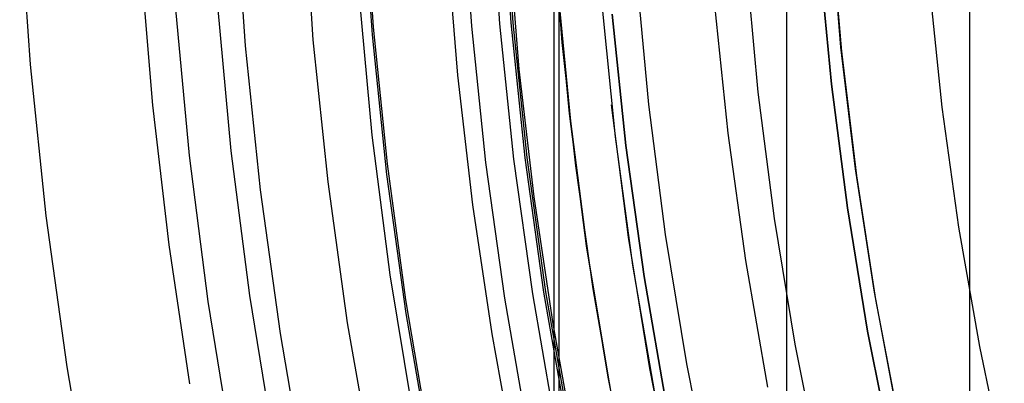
# Model space of a CAD drawing. Header units: millimetres. Extents: x 9001 to 10165, y -167 to 850.
# Tile 47 of 216: x 9542.02 to 9550.91, y 476.54 to 479.82. Entities that reach past the tile are written whole.
import ezdxf

# ---------------------------------------------------------------- set-up
doc = ezdxf.new("R2010")
doc.units = ezdxf.units.MM
for name, color, linetype in [('1', 7, 'Continuous'), ('COLOR EXT', 7, 'Continuous'), ('luz', 7, 'Continuous'), ('PLASTICO NEGRO', 7, 'Continuous')]:
    doc.layers.add(name, color=color, linetype=linetype)

msp = doc.modelspace()

# ---------------------------------------------------------------- linework, layer by layer
at = {"layer": '1', "color": 250, "true_color": 0x111111}
for p, q in [((9546.8887, 541.1893, 45.7922), (9546.8887, 424.503, 45.7922)), ((9545.131, 480.988, 223.7592), (9545.2147, 479.7516, 223.7592)), ((9546.1035, 479.7602, 227.75), (9546.0182, 480.9931, 227.75)), ((9546.4606, 479.7911, 225.2), (9546.3762, 481.0117, 225.2)), ((9546.3907, 481.0124, 224.3426), (9546.4751, 479.7923, 224.3426)), ((9544.6739, 479.6365, 223.7348), (9544.5852, 480.9188, 223.7348)), ((9545.8782, 480.4926, 224.5019), (9545.9754, 479.3189, 224.5019)), ((9546.4347, 480.5291, 223.4853), (9546.5304, 479.3736, 223.4853)), ((9543.226, 479.048, 223.9189), (9543.1213, 480.3118, 223.9189)), ((9547.2797, 479.9265, 222.7), (9547.398, 478.7632, 222.7)), ((9547.3716, 479.8699, 225.2), (9547.4948, 478.6844, 225.2)), ((9547.3716, 479.8699, 227.75), (9547.4948, 478.6844, 227.75)), ((9547.4948, 478.6844, 226.475), (9547.3716, 479.8699, 226.475)), ((9545.2147, 479.7516, 223.7592), (9545.3401, 478.5188, 223.7592)), ((9546.2313, 478.531, 227.75), (9546.1035, 479.7602, 227.75)), ((9546.5871, 478.5742, 225.2), (9546.4606, 479.7911, 225.2)), ((9546.4751, 479.7923, 224.3426), (9546.6015, 478.5759, 224.3426)), ((9544.8067, 478.358, 223.7348), (9544.6739, 479.6365, 223.7348)), ((9545.9754, 479.3189, 224.5019), (9546.111, 478.149, 224.5019)), ((9546.5304, 479.3736, 223.4853), (9546.6639, 478.2219, 223.4853)), ((9543.3721, 477.7883, 223.9189), (9543.226, 479.048, 223.9189)), ((9547.5176, 477.8582, 222.7), (9547.3651, 479.0501, 222.7)), ((9547.398, 478.7632, 222.7), (9547.5555, 477.6047, 222.7)), ((9547.4948, 478.6844, 225.2), (9547.6589, 477.5038, 225.2)), ((9547.4948, 478.6844, 227.75), (9547.6589, 477.5038, 227.75)), ((9547.6589, 477.5038, 226.475), (9547.4948, 478.6844, 226.475)), ((9545.3401, 478.5188, 223.7592), (9545.507, 477.2908, 223.7592)), ((9546.4014, 477.3069, 227.75), (9546.2313, 478.531, 227.75)), ((9546.7555, 477.3623, 225.2), (9546.5871, 478.5742, 225.2)), ((9546.6015, 478.5759, 224.3426), (9546.7699, 477.3646, 224.3426)), ((9544.9837, 477.0848, 223.7348), (9544.8067, 478.358, 223.7348)), ((9546.111, 478.149, 224.5019), (9546.2847, 476.9842, 224.5019)), ((9546.6639, 478.2219, 223.4853), (9546.8349, 477.0751, 223.4853)), ((9543.5591, 476.5339, 223.9189), (9543.3721, 477.7883, 223.9189)), ((9547.7114, 476.6724, 222.7), (9547.5176, 477.8582, 222.7)), ((9547.5555, 477.6047, 222.7), (9547.7521, 476.4521, 222.7)), ((9547.6589, 477.5038, 225.2), (9547.8636, 476.3296, 225.2)), ((9547.6589, 477.5038, 227.75), (9547.8636, 476.3296, 227.75)), ((9547.8636, 476.3296, 226.475), (9547.6589, 477.5038, 226.475)), ((9546.9657, 476.157, 225.2), (9546.7555, 477.3623, 225.2)), ((9546.7699, 477.3646, 224.3426), (9546.9799, 476.1598, 224.3426)), ((9545.507, 477.2908, 223.7592), (9545.7153, 476.0693, 223.7592)), ((9546.6137, 476.0894, 227.75), (9546.4014, 477.3069, 227.75)), ((9545.2045, 475.8185, 223.7348), (9544.9837, 477.0848, 223.7348)), ((9546.8349, 477.0751, 223.4853), (9547.043, 475.9344, 223.4853)), ((9546.2847, 476.9842, 224.5019), (9546.4961, 475.8256, 224.5019)), ((9547.9462, 475.494, 222.7), (9547.7114, 476.6724, 222.7))]:
    msp.add_line(p, q, dxfattribs=at)
at = {"layer": '1', "color": 7, "true_color": 0xf4f4f4}
for p, q in [((9550.5983, 467.8697, 282.75), (9550.5983, 497.8227, 282.75)), ((9546.8455, 494.8227, 279.75), (9546.8455, 470.8697, 279.75)), ((9548.9452, 494.8227, 255.75), (9548.9452, 470.8697, 255.75))]:
    msp.add_line(p, q, dxfattribs=at)
at = {"layer": 'COLOR EXT', "color": 30, "true_color": 0xff8d00}
for p, q in [((9546.9208, 479.6124, 21.2621), (9546.8349, 480.7282, 21.2621)), ((9549.3429, 480.6832, 24.3621), (9549.4377, 479.5607, 24.3621)), ((9549.4366, 479.5713, 29.5621), (9549.3435, 480.6736, 29.5621)), ((9549.3447, 480.6565, 19.1621), (9549.4406, 479.5319, 19.1621)), ((9546.9863, 478.9721, 29.5621), (9546.8735, 480.1682, 29.5621)), ((9546.8787, 480.1021, 25.4121), (9546.9939, 478.9049, 25.4121)), ((9547.0423, 478.5, 21.2621), (9546.9208, 479.6124, 21.2621)), ((9549.5671, 478.4729, 29.5621), (9549.4366, 479.5713, 29.5621)), ((9549.4377, 479.5607, 24.3621), (9549.5712, 478.4422, 24.3621)), ((9549.4406, 479.5319, 19.1621), (9549.5755, 478.4113, 19.1621)), ((9547.1401, 477.7806, 29.5621), (9546.9863, 478.9721, 29.5621)), ((9546.9939, 478.9049, 25.4121), (9547.1502, 477.7123, 25.4121)), ((9547.1993, 477.392, 21.2621), (9547.0423, 478.5, 21.2621)), ((9549.7348, 477.3795, 29.5621), (9549.5671, 478.4729, 29.5621)), ((9549.5712, 478.4422, 24.3621), (9549.7435, 477.329, 24.3621)), ((9549.5755, 478.4113, 19.1621), (9549.7492, 477.2961, 19.1621)), ((9547.3346, 476.5952, 29.5621), (9547.1401, 477.7806, 29.5621)), ((9547.1502, 477.7123, 25.4121), (9547.3473, 476.5259, 25.4121)), ((9547.3916, 476.2895, 21.2621), (9547.1993, 477.392, 21.2621)), ((9549.9397, 476.2925, 29.5621), (9549.7348, 477.3795, 29.5621)), ((9549.7435, 477.329, 24.3621), (9549.9543, 476.2224, 24.3621)), ((9549.7492, 477.2961, 19.1621), (9549.9616, 476.1875, 19.1621)), ((9547.5698, 475.417, 29.5621), (9547.3346, 476.5952, 29.5621))]:
    msp.add_line(p, q, dxfattribs=at)
at = {"layer": 'luz', "color": 7, "true_color": 0xffffff}
for p, q in [((9546.2708, 481.0062, -22.6694), (9546.3554, 479.782, -22.6694)), ((9545.2068, 479.6826, -22.3618), (9545.1194, 480.9465, -22.3618)), ((9543.9681, 480.8869, -22.0543), (9544.0582, 479.5832, -22.0543)), ((9542.0236, 480.7861, -23.1173), (9542.1184, 479.4154, -23.1173)), ((9550.2352, 480.1177, -20.5433), (9550.3481, 479.0308, -20.5433)), ((9548.2953, 479.9498, -21.6063), (9548.4152, 478.7961, -21.6063)), ((9546.3554, 479.782, -22.6694), (9546.4823, 478.5614, -22.6694)), ((9545.3378, 478.4225, -22.3618), (9545.2068, 479.6826, -22.3618)), ((9544.0582, 479.5832, -22.0543), (9544.1933, 478.2835, -22.0543)), ((9542.1184, 479.4154, -23.1173), (9542.2604, 478.0488, -23.1173)), ((9550.3481, 479.0308, -20.5433), (9550.4985, 477.9485, -20.5433)), ((9548.4152, 478.7961, -21.6063), (9548.5749, 477.6473, -21.6063)), ((9546.4823, 478.5614, -22.6694), (9546.6512, 477.346, -22.6694)), ((9545.5122, 477.1676, -22.3618), (9545.3378, 478.4225, -22.3618)), ((9544.1933, 478.2835, -22.0543), (9544.3732, 476.9892, -22.0543)), ((9542.2604, 478.0488, -23.1173), (9542.4496, 476.6879, -23.1173)), ((9550.4985, 477.9485, -20.5433), (9550.6862, 476.8721, -20.5433)), ((9548.5749, 477.6473, -21.6063), (9548.7741, 476.5046, -21.6063)), ((9546.6512, 477.346, -22.6694), (9546.862, 476.1371, -22.6694)), ((9545.7298, 475.9195, -22.3618), (9545.5122, 477.1676, -22.3618)), ((9544.3732, 476.9892, -22.0543), (9544.5977, 475.7019, -22.0543)), ((9550.6862, 476.8721, -20.5433), (9550.911, 475.8027, -20.5433)), ((9542.4496, 476.6879, -23.1173), (9542.6855, 475.3344, -23.1173))]:
    msp.add_line(p, q, dxfattribs=at)
at = {"layer": 'PLASTICO NEGRO', "color": 254, "true_color": 0xcad1ee}
for p, q in [((9548.6903, 479.1652, 31.3147), (9548.5829, 480.3092, 31.3147)), ((9549.2453, 480.3598, 31.0621), (9549.3505, 479.2386, 31.0621)), ((9549.3505, 479.2386, 29.5621), (9549.2453, 480.3598, 29.5621)), ((9547.5893, 480.2332, 30.1936), (9547.6998, 479.055, 30.1936)), ((9545.2063, 478.7775, 34.4306), (9545.0877, 480.042, 34.4306)), ((9543.9335, 478.6359, 33.5621), (9543.8107, 479.9443, 33.5621)), ((9543.5556, 478.5938, 35.0621), (9543.4316, 479.9154, 35.0621)), ((9549.3505, 479.2386, 31.0621), (9549.4944, 478.1218, 31.0621)), ((9549.4944, 478.1218, 29.5621), (9549.3505, 479.2386, 29.5621)), ((9548.837, 478.0256, 31.3147), (9548.6903, 479.1652, 31.3147)), ((9547.6998, 479.055, 30.1936), (9547.851, 477.8812, 30.1936)), ((9545.3686, 477.5179, 34.4306), (9545.2063, 478.7775, 34.4306)), ((9543.7252, 477.2773, 35.0621), (9543.5556, 478.5938, 35.0621)), ((9544.1013, 477.3324, 33.5621), (9543.9335, 478.6359, 33.5621)), ((9549.4944, 478.1218, 31.0621), (9549.6767, 477.0106, 31.0621)), ((9549.6767, 477.0106, 29.5621), (9549.4944, 478.1218, 29.5621)), ((9549.023, 476.8917, 31.3147), (9548.837, 478.0256, 31.3147)), ((9547.851, 477.8812, 30.1936), (9548.0426, 476.7134, 30.1936)), ((9545.5742, 476.2646, 34.4306), (9545.3686, 477.5179, 34.4306)), ((9543.94, 475.9675, 35.0621), (9543.7252, 477.2773, 35.0621)), ((9544.3141, 476.0355, 33.5621), (9544.1013, 477.3324, 33.5621)), ((9549.6767, 477.0106, 31.0621), (9549.8972, 475.9063, 31.0621)), ((9549.8972, 475.9063, 29.5621), (9549.6767, 477.0106, 29.5621)), ((9549.2481, 475.765, 31.3147), (9549.023, 476.8917, 31.3147)), ((9548.0426, 476.7134, 30.1936), (9548.2743, 475.5529, 30.1936))]:
    msp.add_line(p, q, dxfattribs=at)

doc.saveas('drawing.dxf')
